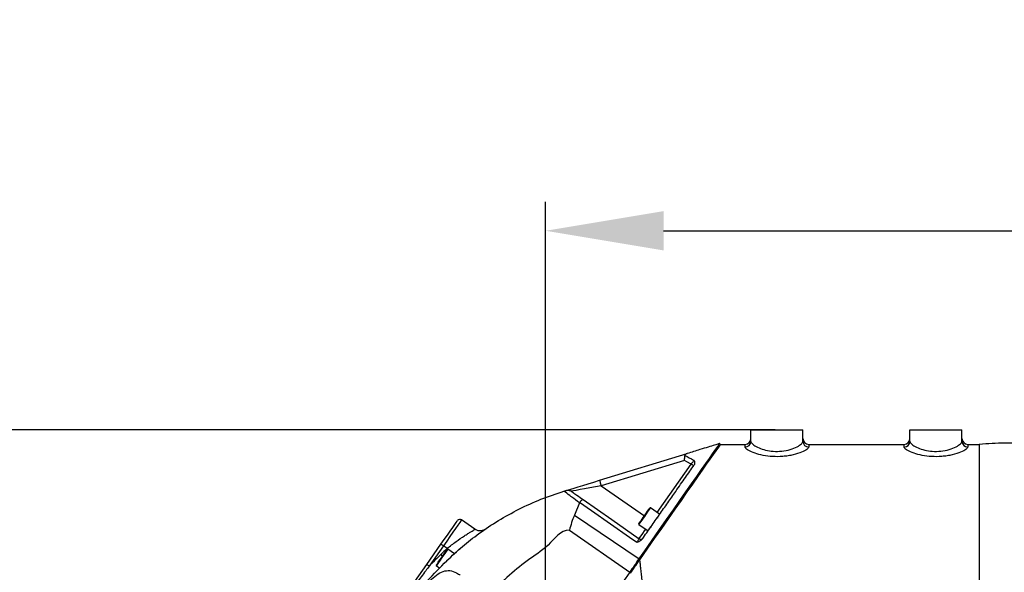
# Model space of a CAD drawing. Header units: millimetres. Extents: x 1654 to 2248, y 5204 to 5624.
# Tile 54 of 81: x 1807 to 1841, y 5547 to 5566. Entities that reach past the tile are written whole.
import ezdxf

# ---------------------------------------------------------------- set-up
doc = ezdxf.new("R2010")
doc.units = ezdxf.units.MM
doc.header["$PDSIZE"] = -1
for name, color, linetype in [('运动空间01轨迹1-1', 2, 'Continuous'), ('运动空间02尺寸标注', 3, 'Continuous'), ('运动空间05模型', 7, 'Continuous')]:
    doc.layers.add(name, color=color, linetype=linetype)
doc.styles.add('PC_TEXTSTYLE2', font='ISOCP.SHX', dxfattribs={"width": 0.707, "bigfont": 'GBCBIG.SHX'})
doc.styles.add('SLDTEXTSTYLE0', font='TXT', dxfattribs={"width": 0.7})
doc.dimstyles.new('SLDDIMSTYLE1', dxfattribs={"dimtxt": 5, "dimasz": 4.08, "dimexe": 1, "dimexo": 0.0625, "dimgap": 0.875, "dimtad": 1, "dimlfac": 10, "dimrnd": 1e-09, "dimzin": 12, "dimdsep": 46, "dimtxsty": 'SLDTEXTSTYLE0', "dimsah": 1, "dimcen": 0.09, "dimadec": 0, "dimazin": 3, "dimtfac": 1, "dimtdec": 3, "dimtofl": 0, "dimtmove": 0, "dimatfit": 3, "dimfxl": 1, "dimfrac": 2, "dimtolj": 1, "dimtzin": 12, "dimarcsym": 0})

# ---------------------------------------------------------------- blocks, each defined once
blk = doc.blocks.new('*D167')
at = {"layer": 'Defpoints', "color": 0}
for p in [(1888.83, 5558.55), (1888.83, 5553.938), (1824.83, 5532.414)]:
    blk.add_point(p, dxfattribs=at)
at = {"layer": '运动空间02尺寸标注', "color": 0, "lineweight": -2}
for p, q in [((1824.83, 5532.476), (1824.83, 5559.55)), ((1888.83, 5554), (1888.83, 5559.55)), ((1828.91, 5558.55), (1884.75, 5558.55))]:
    blk.add_line(p, q, dxfattribs=at)
at = {"layer": '运动空间02尺寸标注', "color": 0}
for points in [[(1828.91, 5559.23), (1828.91, 5557.87), (1824.83, 5558.55)], [(1884.75, 5557.87), (1884.75, 5559.23), (1888.83, 5558.55)]]:
    blk.add_solid(points, dxfattribs=at)
at = {"layer": '运动空间02尺寸标注', "color": 0, "insert": (1856.917, 5564.425), "char_height": 5, "attachment_point": 2, "style": 'PC_TEXTSTYLE2'}
blk.add_mtext('\\A1;640', dxfattribs=at)
blk = doc.blocks.new('*D171')
at = {"layer": 'Defpoints', "color": 0}
for p in [(1740.742, 5551.664), (1832.83, 5551.664), (1813.43, 5425.664)]:
    blk.add_point(p, dxfattribs=at)
at = {"layer": '运动空间02尺寸标注', "color": 0, "lineweight": -2}
for p, q in [((1832.767, 5551.664), (1739.742, 5551.664)), ((1740.742, 5429.744), (1740.742, 5547.584)), ((1813.367, 5425.664), (1739.742, 5425.664))]:
    blk.add_line(p, q, dxfattribs=at)
at = {"layer": '运动空间02尺寸标注', "color": 0}
for points in [[(1741.422, 5547.584), (1740.062, 5547.584), (1740.742, 5551.664)], [(1740.062, 5429.744), (1741.422, 5429.744), (1740.742, 5425.664)]]:
    blk.add_solid(points, dxfattribs=at)
at = {"layer": '运动空间02尺寸标注', "color": 0, "insert": (1737.367, 5488.664), "char_height": 5, "attachment_point": 5, "rotation": 90, "style": 'PC_TEXTSTYLE2'}
blk.add_mtext('\\A1;1260', dxfattribs=at)
blk = doc.blocks.new('*D131')
at = {"layer": 'Defpoints', "color": 0}
for p in [(1824.83, 5592.633), (1725.311, 5425.664), (1806.83, 5425.664)]:
    blk.add_point(p, dxfattribs=at)
at = {"layer": '运动空间02尺寸标注', "color": 0, "lineweight": -2}
for p, q in [((1824.767, 5592.633), (1724.311, 5592.633)), ((1725.311, 5588.553), (1725.311, 5429.744)), ((1806.768, 5425.664), (1724.311, 5425.664))]:
    blk.add_line(p, q, dxfattribs=at)
at = {"layer": '运动空间02尺寸标注', "color": 0}
for points in [[(1725.991, 5588.553), (1724.631, 5588.553), (1725.311, 5592.633)], [(1724.631, 5429.744), (1725.991, 5429.744), (1725.311, 5425.664)]]:
    blk.add_solid(points, dxfattribs=at)
at = {"layer": '运动空间02尺寸标注', "color": 0, "insert": (1721.936, 5509.148), "char_height": 5, "attachment_point": 5, "rotation": 90, "style": 'PC_TEXTSTYLE2'}
blk.add_mtext('\\A1;1669.7', dxfattribs=at)

msp = doc.modelspace()

# ---------------------------------------------------------------- linework, layer by layer
at = {"layer": '运动空间01轨迹1-1'}
msp.add_arc((1824.829779, 5468.663585), 123.96969, 289.99999841, 179.98431917, dxfattribs=at)
at = {"layer": '运动空间05模型', "lineweight": 25}
for p, q in [((1831.929775, 5551.663591), (1833.729776, 5551.663591)), ((1831.929775, 5551.266529), (1831.929775, 5551.663591)), ((1833.729776, 5551.266529), (1833.729776, 5551.663591)), ((1837.429776, 5551.663591), (1839.229776, 5551.663591)), ((1837.429776, 5551.266529), (1837.429776, 5551.663591)), ((1839.229776, 5551.266529), (1839.229776, 5551.663591)), ((1830.884238, 5551.163591), (1831.729776, 5551.163591)), ((1831.729776, 5551.070262), (1831.729776, 5551.163591)), ((1833.929776, 5551.163591), (1833.929776, 5551.070262)), ((1833.929776, 5551.163591), (1837.229775, 5551.163591)), ((1837.229775, 5551.070262), (1837.229775, 5551.163591)), ((1839.429775, 5551.163591), (1839.429775, 5551.070262)), ((1839.429775, 5551.163591), (1839.829775, 5551.163591)), ((1826.697368, 5549.921693), (1829.724506, 5550.847186)), ((1830.794114, 5551.104619), (1830.810497, 5551.093139)), ((1829.634254, 5550.610448), (1826.755841, 5549.730434)), ((1828.693, 5548.801292), (1829.869698, 5550.481786)), ((1825.466043, 5549.54523), (1825.479556, 5549.549367)), ((1826.755841, 5549.730434), (1828.246501, 5548.686661)), ((1825.998247, 5549.142362), (1825.828158, 5548.719658)), ((1826.004875, 5549.152984), (1825.998247, 5549.142362)), ((1828.774915, 5548.743929), (1828.455446, 5548.967625)), ((1822.386478, 5548.229493), (1821.92614, 5548.551823)), ((1825.828158, 5548.719658), (1828.062377, 5547.203292)), ((1828.053941, 5548.394217), (1828.373412, 5548.170532)), ((1825.653433, 5548.194875), (1827.740121, 5546.743061)), ((1820.724982, 5547.010745), (1821.21329, 5547.708119)), ((1821.295205, 5547.650756), (1820.806897, 5546.953382)), ((1821.423573, 5547.560872), (1821.295205, 5547.650756)), ((1821.423573, 5547.560872), (1821.440527, 5547.542478)), ((1821.68081, 5547.380759), (1821.450845, 5547.541775)), ((1820.312518, 5546.421684), (1820.724982, 5547.010745)), ((1821.049339, 5546.968366), (1821.167624, 5546.885552))]:
    msp.add_line(p, q, dxfattribs=at)
at = {"layer": '运动空间05模型', "lineweight": 25, "flags": 128}
for points in [[(1828.090509, 5547.173728), (1828.348691, 5547.542454), (1828.601303, 5547.903217), (1828.84689, 5548.253955), (1829.084035, 5548.592629), (1829.311368, 5548.917295), (1829.527581, 5549.226083), (1829.731426, 5549.517204), (1829.921726, 5549.788977), (1830.097384, 5550.039841), (1830.257386, 5550.268354), (1830.40081, 5550.473179), (1830.526831, 5550.653161), (1830.634718, 5550.807239), (1830.723851, 5550.934531), (1830.793715, 5551.034309), (1830.843908, 5551.10599), (1830.874141, 5551.149167), (1830.884238, 5551.163591)], [(1827.995059, 5547.10715), (1827.998428, 5547.111966), (1828.260743, 5547.486581), (1828.518819, 5547.855152), (1828.770833, 5548.215069), (1829.015004, 5548.56378), (1829.249603, 5548.89883), (1829.472976, 5549.217834), (1829.683538, 5549.518551), (1829.879804, 5549.798848), (1830.060387, 5550.056745), (1830.224008, 5550.290419), (1830.36951, 5550.498213), (1830.495868, 5550.678672), (1830.602183, 5550.830509), (1830.687708, 5550.952651), (1830.751835, 5551.044239), (1830.794114, 5551.104619)], [(1828.083185, 5547.198142), (1828.277125, 5547.475113), (1828.535201, 5547.843684), (1828.787215, 5548.203601), (1829.031386, 5548.552312), (1829.265987, 5548.88735), (1829.489358, 5549.206366), (1829.699922, 5549.507071), (1829.896188, 5549.78738), (1830.076769, 5550.045277), (1830.240392, 5550.278951), (1830.385894, 5550.486745), (1830.51225, 5550.667204), (1830.618567, 5550.819041), (1830.70409, 5550.941183), (1830.768219, 5551.032759), (1830.810497, 5551.093139)], [(1829.869698, 5550.481786), (1829.719352, 5550.563957), (1829.634254, 5550.610448)], [(1829.951613, 5550.424434), (1829.950039, 5550.425531), (1829.945377, 5550.428797), (1829.937807, 5550.434102), (1829.927621, 5550.441231), (1829.915208, 5550.449921), (1829.901046, 5550.459839), (1829.885678, 5550.470604), (1829.869698, 5550.481786)], [(1825.544477, 5549.569215), (1825.561993, 5549.574579), (1825.614006, 5549.590482), (1825.698935, 5549.616446), (1825.814203, 5549.651684), (1825.956303, 5549.695124), (1826.120922, 5549.745454), (1826.303056, 5549.801137), (1826.497171, 5549.860491), (1826.697368, 5549.921693)], [(1826.697368, 5549.921693), (1826.698491, 5549.918021), (1826.701819, 5549.907137), (1826.707222, 5549.889459), (1826.714494, 5549.865676), (1826.723355, 5549.836697), (1826.733464, 5549.803628), (1826.744433, 5549.767746), (1826.755841, 5549.730434)], [(1826.755841, 5549.730434), (1826.553303, 5549.693634), (1826.35855, 5549.65824), (1826.179062, 5549.625625), (1826.021742, 5549.597038), (1825.892631, 5549.573578), (1825.796694, 5549.55615), (1825.737615, 5549.545409), (1825.717667, 5549.541785)], [(1827.980209, 5547.768129), (1827.72874, 5547.944416), (1826.423902, 5548.859204), (1826.004875, 5549.152984)], [(1826.131861, 5549.251772), (1827.120477, 5548.559536), (1828.062065, 5547.900225)], [(1828.238443, 5548.675157), (1828.302147, 5548.766126), (1828.359822, 5548.848499), (1828.405215, 5548.913325), (1828.433411, 5548.953594), (1828.441517, 5548.965169)], [(1828.455446, 5548.967625), (1828.447099, 5548.955704), (1828.418075, 5548.914255), (1828.371346, 5548.847522), (1828.311976, 5548.762728), (1828.246397, 5548.669077)], [(1821.21329, 5547.708119), (1821.325189, 5547.867919), (1821.432788, 5548.021592), (1821.531952, 5548.163213), (1821.618869, 5548.287345), (1821.690201, 5548.38921), (1821.743206, 5548.464908), (1821.775845, 5548.51153), (1821.786866, 5548.527266)], [(1821.92614, 5548.551823), (1821.923447, 5548.547985), (1821.902053, 5548.517431), (1821.859993, 5548.457362), (1821.7987, 5548.369826), (1821.720262, 5548.257805), (1821.627349, 5548.125114), (1821.523124, 5547.976257), (1821.411139, 5547.816326), (1821.295205, 5547.650756)], [(1828.051485, 5548.408152), (1828.055637, 5548.414077), (1828.078972, 5548.447408), (1828.120463, 5548.506655), (1828.175612, 5548.585416), (1828.238443, 5548.675157)], [(1828.246397, 5548.669077), (1828.181719, 5548.576702), (1828.124948, 5548.495628), (1828.082237, 5548.434629), (1828.058215, 5548.40032), (1828.053941, 5548.394217)], [(1828.062065, 5547.900225), (1828.070331, 5547.912027), (1828.094811, 5547.946991), (1828.134564, 5548.003758), (1828.188062, 5548.080172), (1828.253252, 5548.173262), (1828.291496, 5548.227884)], [(1821.076942, 5547.025229), (1821.119655, 5547.086228), (1821.175617, 5547.166146), (1821.23876, 5547.256328), (1821.302241, 5547.346987), (1821.359188, 5547.428311), (1821.403423, 5547.491492), (1821.430153, 5547.529663), (1821.436915, 5547.539319)], [(1821.450845, 5547.541775), (1821.443883, 5547.531833), (1821.416363, 5547.492541), (1821.370829, 5547.427501), (1821.31221, 5547.343792), (1821.246857, 5547.250451), (1821.181858, 5547.157623), (1821.124253, 5547.075357), (1821.080283, 5547.012557)], [(1821.295205, 5547.650756), (1821.279225, 5547.66195), (1821.263856, 5547.672702), (1821.249694, 5547.682621), (1821.237281, 5547.691311), (1821.227095, 5547.698452), (1821.219525, 5547.703744), (1821.214864, 5547.707011), (1821.21329, 5547.708119)], [(1821.8706, 5547.553696), (1821.871616, 5547.555102), (1821.887054, 5547.571768)], [(1821.202299, 5547.350837), (1821.243218, 5547.308983), (1821.262107, 5547.289671)], [(1820.806897, 5546.953382), (1820.790917, 5546.964575), (1820.775548, 5546.975328), (1820.761386, 5546.985246), (1820.748973, 5546.993937), (1820.738787, 5547.001077), (1820.731217, 5547.00637), (1820.726556, 5547.009636), (1820.724982, 5547.010745)], [(1821.046883, 5546.982302), (1821.052105, 5546.989752), (1821.076942, 5547.025229)], [(1821.080283, 5547.012557), (1821.054715, 5546.976043), (1821.049339, 5546.968366)]]:
    msp.add_lwpolyline(points, dxfattribs=at)
at = {"layer": '运动空间05模型', "lineweight": 25}
for centre, radius, start, end in [((1831.729775, 5551.363586), 0.2, 270, 0), ((1831.731633, 5551.268405), 0.198151, 269.4631885, 359.457413), ((1833.929775, 5551.363586), 0.2, 180, 270), ((1833.92792, 5551.268407), 0.198153, 180.5430198, 270.5368055), ((1837.229775, 5551.363586), 0.2, 270, 0), ((1837.231631, 5551.268407), 0.198153, 269.4633166, 359.4568581), ((1839.429775, 5551.363586), 0.2, 180, 270), ((1839.427919, 5551.268406), 0.198152, 180.542836, 270.5367759), ((1828.449709, 5548.959436), 0.01, 55, 145), ((1821.868781, 5548.46991), 0.1, 55, 145), ((1829.15663, 5547.319974), 3.610795, 157.1923473, 165.9775864), ((1828.059677, 5548.402413), 0.01, 145, 235), ((1828.716733, 5548.625972), 0.02, 145, 235), ((1828.464359, 5548.265545), 0.02, 55, 145), ((1828.119423, 5547.982139), 0.1, 235, 325), ((1828.403273, 5539.986323), 10.3, 132.6595484, 134.3567272), ((1821.445108, 5547.533587), 0.01, 55, 145), ((1835.394508, 5532.836314), 20.3, 134.3567272, 135.93914), ((1821.055076, 5546.976564), 0.01, 145, 235)]:
    msp.add_arc(centre, radius, start, end, dxfattribs=at)
for points, knots in [([(1830.856105, 5551.193143), (1830.849088, 5551.183125), (1830.835054, 5551.163086), (1830.727522, 5551.009507), (1830.560983, 5550.771677), (1830.332632, 5550.445553), (1830.045601, 5550.035625), (1829.731436, 5549.586957), (1829.415358, 5549.135553), (1829.109413, 5548.698605), (1828.780551, 5548.228952), (1828.431377, 5547.730278), (1828.185381, 5547.37896), (1828.062377, 5547.203292)], [0, 0, 0, 0, 0.094594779, 0.18921611, 0.283506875, 0.377847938, 0.480866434, 0.583943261, 0.664297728, 0.744857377, 0.825255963, 0.91262395, 1, 1, 1, 1]), ([(1830.856105, 5551.193143), (1830.846987, 5551.190356), (1830.828454, 5551.184691), (1830.68267, 5551.140126), (1830.460119, 5551.072079), (1830.148501, 5550.97681), (1829.875698, 5550.893409), (1829.724506, 5550.847186)], [0, 0, 0, 0, 0.18783112, 0.381809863, 0.569457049, 0.76138452, 1, 1, 1, 1]), ([(1831.929775, 5551.266529), (1831.931356, 5551.256708), (1831.937212, 5551.220329), (1832.015005, 5551.142356), (1832.193973, 5551.042543), (1832.430366, 5550.962175), (1832.706246, 5550.916933), (1833.009005, 5550.920835), (1833.302976, 5550.980723), (1833.538314, 5551.077053), (1833.698078, 5551.18314), (1833.71922, 5551.23876), (1833.729776, 5551.266529)], [0, 0, 0, 0, 0.041670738, 0.154353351, 0.261993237, 0.361536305, 0.457269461, 0.557592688, 0.666776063, 0.779525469, 0.889924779, 1, 1, 1, 1]), ([(1837.429776, 5551.266529), (1837.431356, 5551.256708), (1837.437211, 5551.220329), (1837.515005, 5551.142356), (1837.693973, 5551.042543), (1837.930366, 5550.962175), (1838.206246, 5550.916933), (1838.509006, 5550.920835), (1838.802976, 5550.980723), (1839.038315, 5551.077053), (1839.198076, 5551.18314), (1839.21922, 5551.23876), (1839.229776, 5551.266529)], [0, 0, 0, 0, 0.041670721, 0.154353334, 0.26199322, 0.361536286, 0.4572692, 0.557592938, 0.666776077, 0.779525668, 0.889924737, 1, 1, 1, 1]), ([(1839.829775, 5551.163591), (1839.829775, 5551.155331), (1839.829775, 5551.138811), (1839.829775, 5551.006009), (1839.829775, 5550.79646), (1839.829775, 5550.506032), (1839.829775, 5550.141719), (1839.829775, 5549.709225), (1839.829775, 5549.216096), (1839.829775, 5548.670732), (1839.829775, 5548.082474), (1839.829775, 5547.461384), (1839.829775, 5546.818085), (1839.829775, 5546.381751), (1839.829775, 5546.163584)], [0, 0, 0, 0, 0.0833335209, 0.1666668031, 0.2500000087, 0.3333329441, 0.4166662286, 0.5000003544, 0.5833334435, 0.6666670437, 0.7500001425, 0.8333327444, 0.9166661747, 1, 1, 1, 1]), ([(1845.829775, 5550.413586), (1845.470717, 5550.526878), (1844.766955, 5550.748932), (1843.705363, 5550.977032), (1842.675051, 5551.128978), (1841.678834, 5551.204613), (1840.733317, 5551.219592), (1840.122363, 5551.181014), (1839.829828, 5551.162542)], [0, 0, 0, 0, 0.185467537, 0.363519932, 0.534424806, 0.698392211, 0.855585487, 1, 1, 1, 1]), ([(1829.634254, 5550.610448), (1829.63429, 5550.610802), (1829.635894, 5550.626667), (1829.639964, 5550.666354), (1829.646219, 5550.727824), (1829.649786, 5550.762801), (1829.651572, 5550.78031)], [0, 0, 0, 0, 0.0055450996, 0.2487495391, 0.6239525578, 1, 1, 1, 1]), ([(1829.724506, 5550.847186), (1829.701816, 5550.838442), (1829.665816, 5550.824568), (1829.655417, 5550.792256), (1829.651572, 5550.78031)], [0, 0, 0, 0, 0.630275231, 1, 1, 1, 1]), ([(1829.651572, 5550.78031), (1829.751216, 5550.726124), (1829.8569, 5550.668653), (1829.962537, 5550.611092), (1829.968575, 5550.607802)], [0, 0, 0, 0, 0.9428378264, 1, 1, 1, 1]), ([(1833.929776, 5551.070262), (1833.916858, 5551.043545), (1833.890934, 5550.989926), (1833.694065, 5550.887292), (1833.452475, 5550.809957), (1833.220329, 5550.765398), (1832.982128, 5550.737187), (1832.68008, 5550.734086), (1832.344444, 5550.777081), (1832.055213, 5550.854003), (1831.871679, 5550.934039), (1831.776259, 5550.997366), (1831.735964, 5551.038636), (1831.73162, 5551.060838), (1831.729776, 5551.070262)], [0, 0, 0, 0, 0.107825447, 0.21639526, 0.328977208, 0.384843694, 0.44069515, 0.544044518, 0.641946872, 0.74197106, 0.848317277, 0.903736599, 0.959138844, 1, 1, 1, 1]), ([(1839.429775, 5551.070262), (1839.416858, 5551.043545), (1839.390934, 5550.989925), (1839.194064, 5550.887292), (1838.952474, 5550.809957), (1838.720329, 5550.765398), (1838.482128, 5550.737187), (1838.18008, 5550.734086), (1837.844445, 5550.777081), (1837.555213, 5550.854003), (1837.371679, 5550.934039), (1837.276257, 5550.997365), (1837.235964, 5551.038636), (1837.231619, 5551.060838), (1837.229775, 5551.070262)], [0, 0, 0, 0, 0.107825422, 0.216395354, 0.328977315, 0.384843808, 0.440695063, 0.544044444, 0.641946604, 0.74197098, 0.848317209, 0.903736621, 0.959138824, 1, 1, 1, 1]), ([(1828.177911, 5547.89132), (1828.278034, 5548.034311), (1828.478272, 5548.320282), (1828.771563, 5548.739147), (1829.057417, 5549.147397), (1829.360569, 5549.580324), (1829.674451, 5550.028612), (1829.868706, 5550.306035), (1829.966694, 5550.445975)], [0, 0, 0, 0, 0.14725777, 0.294506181, 0.445913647, 0.597299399, 0.796865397, 1, 1, 1, 1]), ([(1829.869698, 5550.481786), (1829.883797, 5550.499755), (1829.911972, 5550.535667), (1829.946157, 5550.579236), (1829.962101, 5550.599552), (1829.968575, 5550.607802)], [0, 0, 0, 0, 0.3729722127, 0.7453815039, 1, 1, 1, 1]), ([(1829.968575, 5550.607802), (1829.968635, 5550.607587), (1829.979407, 5550.568808), (1829.995559, 5550.508486), (1829.973684, 5550.461111), (1829.966694, 5550.445975)], [0, 0, 0, 0, 0.003771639, 0.681708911, 1, 1, 1, 1]), ([(1821.412036, 5547.136332), (1821.414052, 5547.138303), (1821.588407, 5547.308841), (1821.94897, 5547.635935), (1822.541795, 5548.100466), (1823.192497, 5548.534341), (1823.907813, 5548.930669), (1824.663828, 5549.276894), (1825.19864, 5549.455785), (1825.466043, 5549.54523)], [0, 0, 0, 0, 0.001794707, 0.15526781, 0.30947162, 0.47982079, 0.650162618, 0.82508328, 1, 1, 1, 1]), ([(1825.998247, 5549.142362), (1825.91147, 5549.208143), (1825.796102, 5549.295596), (1825.618397, 5549.430077), (1825.530341, 5549.496632), (1825.466043, 5549.54523)], [0, 0, 0, 0, 0.450230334, 0.598567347, 1, 1, 1, 1]), ([(1825.479556, 5549.549367), (1825.496384, 5549.554517), (1825.518303, 5549.561225), (1825.539543, 5549.567709), (1825.544477, 5549.569215)], [0, 0, 0, 0, 0.767730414, 1, 1, 1, 1]), ([(1825.544477, 5549.569215), (1825.567424, 5549.57372), (1825.613259, 5549.58272), (1825.672491, 5549.567972), (1825.705221, 5549.550569), (1825.717413, 5549.541964), (1825.717667, 5549.541785)], [0, 0, 0, 0, 0.373650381, 0.746350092, 0.994722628, 1, 1, 1, 1]), ([(1825.717667, 5549.541785), (1825.75802, 5549.51353), (1825.821451, 5549.469115), (1825.957822, 5549.373634), (1826.058186, 5549.30336), (1826.131861, 5549.251772)], [0, 0, 0, 0, 0.317385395, 0.498899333, 1, 1, 1, 1]), ([(1826.004875, 5549.152984), (1826.018514, 5549.169401), (1826.045789, 5549.202233), (1826.083774, 5549.236719), (1826.113925, 5549.254991), (1826.127269, 5549.254842), (1826.131753, 5549.251845), (1826.131861, 5549.251772)], [0, 0, 0, 0, 0.249575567, 0.499105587, 0.750441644, 0.993997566, 1, 1, 1, 1]), ([(1821.423573, 5547.560872), (1821.527557, 5547.643338), (1821.735657, 5547.808376), (1821.981602, 5547.974875), (1822.147828, 5548.080811), (1822.251766, 5548.143991), (1822.328748, 5548.18932), (1822.385436, 5548.221795), (1822.380622, 5548.219034), (1822.378177, 5548.217632)], [0, 0, 0, 0, 0.222960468, 0.446205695, 0.556851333, 0.670849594, 0.776994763, 0.886732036, 1, 1, 1, 1]), ([(1822.702115, 5548.205282), (1822.688623, 5548.19885), (1822.660197, 5548.185299), (1822.606849, 5548.172412), (1822.535017, 5548.168951), (1822.454557, 5548.185769), (1822.406994, 5548.217533), (1822.386283, 5548.231365)], [0, 0, 0, 0, 0.1340034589, 0.282344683, 0.4892209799, 0.7775819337, 1, 1, 1, 1]), ([(1825.653468, 5548.194851), (1825.653467, 5548.194851), (1825.352924, 5548.194851), (1824.9357, 5547.604071), (1824.180656, 5547.163702), (1823.489452, 5546.561627), (1823.045693, 5546.152958), (1822.823817, 5545.948626)], [0, 0, 0, 0, 0.000001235, 0.249187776, 0.498330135, 0.749168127, 1, 1, 1, 1]), ([(1827.980209, 5547.768129), (1827.991957, 5547.785451), (1828.015826, 5547.820643), (1828.042993, 5547.863059), (1828.060731, 5547.893031), (1828.06162, 5547.897826), (1828.062065, 5547.900225)], [0, 0, 0, 0, 0.243721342, 0.495158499, 0.747454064, 1, 1, 1, 1]), ([(1828.177911, 5547.89132), (1828.161422, 5547.872902), (1828.109401, 5547.814794), (1828.031633, 5547.786267), (1827.98049, 5547.768229), (1827.980209, 5547.768129)], [0, 0, 0, 0, 0.315782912, 0.996232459, 1, 1, 1, 1]), ([(1821.675438, 5547.384514), (1821.699922, 5547.406721), (1821.755837, 5547.457437), (1821.824786, 5547.51794), (1821.877009, 5547.563156), (1821.883707, 5547.568899), (1821.887054, 5547.571768)], [0, 0, 0, 0, 0.208195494, 0.475453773, 0.737927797, 1, 1, 1, 1]), ([(1820.005346, 5545.610262), (1820.246248, 5545.892399), (1820.695761, 5546.418853), (1821.184993, 5546.908907), (1821.412036, 5547.136332)], [0, 0, 0, 0, 0.53591844, 1, 1, 1, 1]), ([(1828.062377, 5547.203292), (1828.034716, 5547.163788), (1827.9794, 5547.084787), (1827.872008, 5546.931422), (1827.792098, 5546.817294), (1827.740121, 5546.743061)], [0, 0, 0, 0, 0.259052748, 0.518056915, 1, 1, 1, 1]), ([(1827.768259, 5546.713509), (1827.795162, 5546.751932), (1827.862497, 5546.848102), (1827.970154, 5547.001844), (1828.050361, 5547.116391), (1828.090509, 5547.173728)], [0, 0, 0, 0, 0.249432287, 0.624305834, 1, 1, 1, 1]), ([(1828.200998, 5546.163584), (1828.19166, 5546.249003), (1828.174, 5546.410552), (1828.149102, 5546.638394), (1828.12731, 5546.8376), (1828.10809, 5547.013077), (1828.096208, 5547.121652), (1828.090509, 5547.173728)], [0, 0, 0, 0, 0.251946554, 0.476498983, 0.673679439, 0.843485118, 1, 1, 1, 1]), ([(1827.740121, 5546.743061), (1827.318828, 5546.141389), (1826.476103, 5544.93785), (1825.211732, 5543.132154), (1824.082719, 5541.519743), (1823.08932, 5540.101029), (1822.233008, 5538.878086), (1821.493976, 5537.822643), (1820.871641, 5536.933853), (1820.364433, 5536.209481), (1819.86572, 5535.49725), (1819.381196, 5534.805282), (1818.956694, 5534.199022), (1818.593929, 5533.680943), (1818.289905, 5533.246749), (1818.12044, 5533.00473), (1818.035984, 5532.884116)], [0, 0, 0, 0, 0.124672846, 0.249386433, 0.374079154, 0.459044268, 0.544028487, 0.628943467, 0.680479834, 0.732216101, 0.783896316, 0.83538714, 0.886716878, 0.924514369, 0.962380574, 1, 1, 1, 1]), ([(1820.648757, 5545.160021), (1820.603121, 5545.194684), (1820.511908, 5545.263964), (1820.391727, 5545.396105), (1820.315438, 5545.565799), (1820.34039, 5545.780802), (1820.455672, 5546.007677), (1820.626295, 5546.235692), (1820.83459, 5546.460653), (1821.06173, 5546.65677), (1821.29254, 5546.78561), (1821.523945, 5546.814532), (1821.71807, 5546.74784), (1821.838413, 5546.665596), (1821.880588, 5546.636774)], [0, 0, 0, 0, 0.061996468, 0.123911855, 0.217670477, 0.30982571, 0.3905225, 0.470003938, 0.553507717, 0.64202474, 0.735607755, 0.834580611, 0.942028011, 1, 1, 1, 1]), ([(1820.806897, 5546.953382), (1820.766582, 5546.900285), (1820.622147, 5546.710056), (1820.478952, 5546.518952), (1820.375726, 5546.381189)], [0, 0, 0, 0, 0.279121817, 1, 1, 1, 1])]:
    msp.add_open_spline(points, degree=3, knots=knots, dxfattribs=at)

# ---------------------------------------------------------------- dimensions: what is measured, and where the dimension line sits
at = {"layer": '运动空间02尺寸标注'}
for base, p1, p2, picture, middle in [((1725.310707, 5425.663586), (1824.829775, 5592.633276), (1806.83015, 5425.663586), '*D131', (1721.935707, 5509.148431)), ((1740.74186, 5551.663591), (1813.429776, 5425.663586), (1832.829775, 5551.663591), '*D171', (1737.36686, 5488.663588))]:
    dim = msp.add_linear_dim(base=base, p1=p1, p2=p2, angle=90, dimstyle='SLDDIMSTYLE1', override={"dimtxsty": 'PC_TEXTSTYLE2'}, dxfattribs=at)
    dim.commit()
    dim.dimension.update_dxf_attribs({"geometry": picture, "text_midpoint": middle})
dim = msp.add_linear_dim(base=(1888.829775, 5558.549763), p1=(1824.829775, 5532.413586), p2=(1888.829775, 5553.937928), dimstyle='SLDDIMSTYLE1', override={"dimtxsty": 'PC_TEXTSTYLE2'}, dxfattribs=at)
dim.commit()
dim.dimension.update_dxf_attribs({"geometry": '*D167', "text_midpoint": (1856.917057, 5558.549763), "dimtype": 160})

doc.saveas('drawing.dxf')
